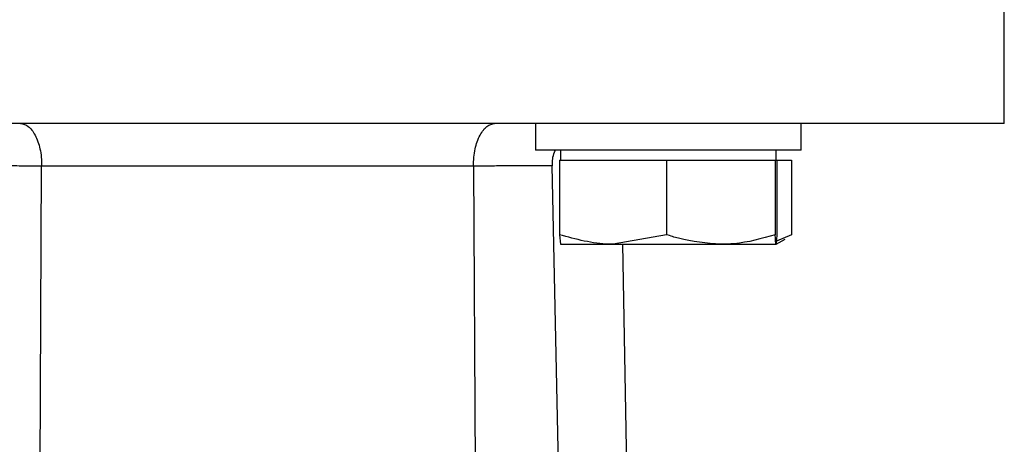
# Model space of a CAD drawing. Header units: millimetres. Extents: x 351 to 1801, y 78 to 1352.
# Tile 34 of 39: x 1607 to 1667, y 684 to 710. Entities that reach past the tile are written whole.
import ezdxf

# ---------------------------------------------------------------- set-up
doc = ezdxf.new("R2010")
doc.units = ezdxf.units.MM

msp = doc.modelspace()

# ---------------------------------------------------------------- linework, layer by layer
at = {"color": 7, "linetype": 'Continuous', "lineweight": 25}
for p, q in [((1666.557, 703.478), (1666.557, 715.978)), ((1666.557, 703.478), (1576.557, 703.478)), ((1638.306, 703.478), (1638.306, 701.878)), ((1654.306, 701.878), (1654.306, 703.478)), ((1654.306, 701.878), (1638.306, 701.878)), ((1639.806, 701.878), (1639.806, 701.278)), ((1652.806, 701.278), (1652.806, 701.878)), ((1608.071, 609.152), (1608.544, 700.912)), ((1634.57, 700.912), (1608.544, 700.912)), ((1634.57, 700.912), (1635.043, 609.152)), ((1639.755, 701.278), (1639.755, 696.784)), ((1639.755, 701.278), (1642.978, 701.278)), ((1642.978, 701.278), (1646.202, 701.278)), ((1646.202, 701.278), (1646.202, 696.784)), ((1646.202, 701.278), (1649.478, 701.278)), ((1649.478, 701.278), (1652.753, 701.278)), ((1652.753, 701.278), (1652.753, 696.784)), ((1652.753, 701.278), (1652.805, 701.278)), ((1652.805, 701.278), (1652.857, 701.278)), ((1652.857, 701.278), (1652.857, 696.784)), ((1652.857, 701.278), (1653.73, 701.278)), ((1653.73, 701.278), (1653.73, 696.784)), ((1639.755, 696.784), (1639.807, 696.203)), ((1646.202, 696.784), (1642.978, 696.203)), ((1652.857, 696.784), (1652.805, 696.203)), ((1653.73, 696.784), (1652.823, 696.402)), ((1639.807, 696.203), (1642.978, 696.203)), ((1642.978, 696.203), (1649.478, 696.203)), ((1643.547, 696.203), (1644.549, 642.554)), ((1649.478, 696.203), (1652.805, 696.203)), ((1652.806, 696.203), (1653.346, 696.515))]:
    msp.add_line(p, q, dxfattribs=at)
at = {"color": 7, "linetype": 'Continuous', "lineweight": 25, "flags": 128}
msp.add_lwpolyline([(1641.26, 607.99), (1640.685, 635.524), (1640.11, 663.058), (1639.319, 700.926)], dxfattribs=at)
at = {"color": 7, "linetype": 'Continuous', "lineweight": 25}
for points, knots in [([(1607.273, 703.478), (1607.429, 703.444), (1607.743, 703.376), (1608.101, 702.912), (1608.324, 702.402), (1608.452, 701.949), (1608.532, 701.449), (1608.54, 701.092), (1608.544, 700.912)], [0, 0, 0, 0, 0.248449, 0.497727, 0.627545, 0.747282, 0.872636, 1, 1, 1, 1]), ([(1634.57, 700.912), (1634.575, 701.091), (1634.583, 701.447), (1634.662, 701.947), (1634.79, 702.4), (1635.014, 702.912), (1635.373, 703.377), (1635.686, 703.445), (1635.842, 703.478)], [0, 0, 0, 0, 0.126889, 0.251633, 0.371944, 0.502288, 0.752641, 1, 1, 1, 1]), ([(1639.324, 700.927), (1639.328, 701.214), (1639.332, 701.55), (1639.491, 701.836), (1639.515, 701.878)], [0, 0, 0, 0, 0.852168, 1, 1, 1, 1]), ([(1608.544, 700.912), (1608.315, 700.913), (1607.69, 700.915), (1606.865, 700.921), (1606.062, 700.926), (1605.177, 700.927), (1604.335, 700.926), (1603.963, 700.926), (1603.796, 700.926)], [0, 0, 0, 0, 0.093908, 0.255838, 0.379659, 0.509317, 0.778832, 1, 1, 1, 1]), ([(1639.319, 700.926), (1639.131, 700.926), (1638.734, 700.926), (1637.918, 700.927), (1637.248, 700.927), (1636.906, 700.926), (1636.556, 700.924), (1636.005, 700.92), (1635.356, 700.915), (1634.777, 700.913), (1634.57, 700.912)], [0, 0, 0, 0, 0.244417, 0.514969, 0.580418, 0.643642, 0.704642, 0.763418, 0.915687, 1, 1, 1, 1]), ([(1642.978, 696.203), (1642.902, 696.204), (1641.813, 696.212), (1640.747, 696.508), (1639.755, 696.784)], [0, 0, 0, 0, 0.070215, 1, 1, 1, 1]), ([(1649.478, 696.203), (1648.617, 696.274), (1647.508, 696.366), (1646.441, 696.707), (1646.202, 696.784)], [0, 0, 0, 0, 0.776287, 1, 1, 1, 1]), ([(1652.753, 696.784), (1651.934, 696.549), (1650.854, 696.239), (1649.746, 696.21), (1649.478, 696.203)], [0, 0, 0, 0, 0.758149, 1, 1, 1, 1]), ([(1652.805, 696.203), (1652.804, 696.204), (1652.787, 696.212), (1652.769, 696.508), (1652.753, 696.784)], [0, 0, 0, 0, 0.0702148, 1, 1, 1, 1])]:
    msp.add_open_spline(points, degree=3, knots=knots, dxfattribs=at)

doc.saveas('drawing.dxf')
